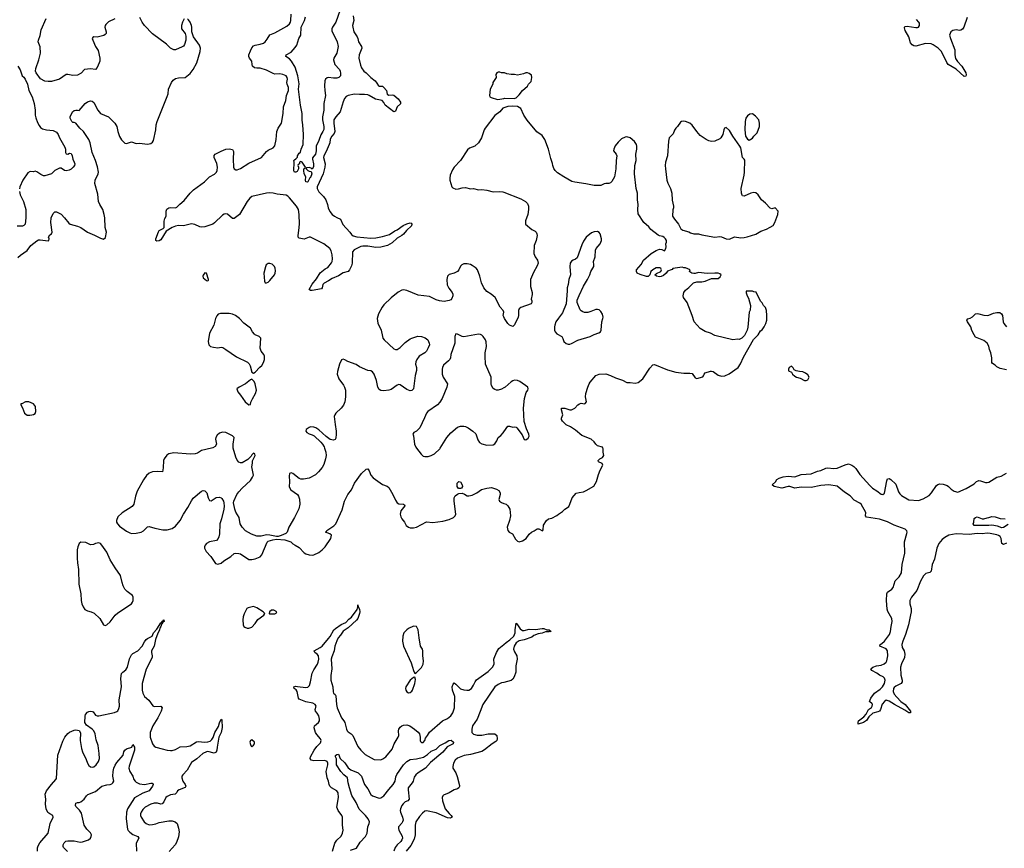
# Model space of a CAD drawing. Header units: inches. Extents: x 2220522 to 2384314, y 721474 to 893490.
# Tile 229 of 256: x 2324060 to 2336141, y 855086 to 865261. Entities that reach past the tile are written whole.
import ezdxf

# ---------------------------------------------------------------- set-up
doc = ezdxf.new("R2010")
doc.units = ezdxf.units.IN
doc.header["$MEASUREMENT"] = 0
for name, color, linetype in [('C3825', 7, 'Continuous'), ('C3826', 7, 'Continuous'), ('C3835', 7, 'Continuous'), ('C3836', 7, 'Continuous')]:
    doc.layers.add(name, color=color, linetype=linetype)

msp = doc.modelspace()

# ---------------------------------------------------------------- linework, layer by layer
at = {"layer": 'C3825', "color": 5}
for points, elevation in [([(2326412, 860000), (2326290, 859973), (2326240, 859940), (2326212, 859928), (2326150, 859925), (2325950, 859944), (2325891, 859930), (2325867, 859913), (2325833, 859870), (2325824, 859850), (2325822, 859758), (2325811, 859710), (2325750, 859713), (2325690, 859707), (2325650, 859692), (2325616, 859664), (2325578, 859610), (2325503, 859470), (2325481, 859410), (2325461, 859310), (2325438, 859282), (2325316, 859204), (2325265, 859155), (2325248, 859110), (2325248, 859090), (2325258, 859070), (2325283, 859043), (2325370, 858981), (2325410, 858958), (2325430, 858952), (2325490, 858957), (2325550, 858969), (2325577, 858983), (2325630, 859035), (2325650, 859039), (2325716, 859016), (2325817, 858997), (2325870, 858998), (2325930, 859015), (2325970, 859040), (2326029, 859111), (2326070, 859189), (2326123, 859270), (2326167, 859353), (2326190, 859384), (2326290, 859470), (2326310, 859478), (2326330, 859476), (2326355, 859450), (2326373, 859390), (2326390, 859355), (2326410, 859351), (2326470, 859395), (2326510, 859398), (2326530, 859391), (2326540, 859380), (2326559, 859350), (2326564, 859330), (2326569, 859289), (2326566, 859250), (2326537, 859130), (2326516, 859070), (2326513, 858947), (2326505, 858910), (2326495, 858890), (2326473, 858867), (2326390, 858851), (2326350, 858831), (2326334, 858810), (2326327, 858790), (2326327, 858770), (2326346, 858730), (2326406, 858670), (2326464, 858584), (2326490, 858575), (2326530, 858588), (2326563, 858617), (2326649, 858670), (2326690, 858705), (2326710, 858711), (2326750, 858708), (2326770, 858701), (2326870, 858634), (2326910, 858634), (2326950, 858641), (2326990, 858655), (2327010, 858666), (2327029, 858691), (2327095, 858846), (2327110, 858856), (2327164, 858876), (2327210, 858884), (2327315, 858875), (2327385, 858850), (2327410, 858825), (2327442, 858810), (2327490, 858778), (2327550, 858716), (2327570, 858701), (2327610, 858691), (2327650, 858687), (2327670, 858691), (2327730, 858718), (2327770, 858750), (2327807, 858790), (2327876, 858890), (2327886, 858930), (2327866, 858946), (2327814, 858970), (2327824, 858976), (2327830, 858990), (2327913, 859047), (2327938, 859070), (2328017, 859243), (2328047, 859347), (2328085, 859430), (2328132, 859490), (2328170, 859571), (2328254, 859690), (2328310, 859741), (2328330, 859745), (2328350, 859722), (2328367, 859670), (2328396, 859636), (2328510, 859552), (2328570, 859532), (2328590, 859515), (2328640, 859430), (2328670, 859361), (2328690, 859327), (2328710, 859315), (2328770, 859310), (2328783, 859303), (2328787, 859290), (2328737, 859230), (2328729, 859190), (2328735, 859155), (2328748, 859130), (2328782, 859090), (2328802, 859050), (2328830, 859031), (2328850, 859023), (2328890, 859020), (2328930, 859028), (2329050, 859093), (2329130, 859086), (2329250, 859104), (2329330, 859124), (2329381, 859150), (2329403, 859170), (2329412, 859190), (2329390, 859350), (2329393, 859390), (2329405, 859415), (2329430, 859436), (2329450, 859444), (2329490, 859447), (2329516, 859436), (2329550, 859413), (2329570, 859413), (2329610, 859424), (2329670, 859453), (2329728, 859492), (2329790, 859510), (2329850, 859515), (2329910, 859498), (2329939, 859479), (2329957, 859450), (2329956, 859430), (2329940, 859370), (2329946, 859350), (2329970, 859333), (2330000, 859321)], 220), ([(2327799, 860000), (2327815, 859950), (2327820, 859910), (2327814, 859870), (2327790, 859801), (2327770, 859764), (2327728, 859710), (2327688, 859672), (2327610, 859631), (2327542, 859618), (2327510, 859619), (2327490, 859626), (2327410, 859687), (2327390, 859695), (2327371, 859689), (2327366, 859654), (2327369, 859590), (2327365, 859525), (2327386, 859490), (2327467, 859430), (2327482, 859410), (2327494, 859374), (2327499, 859310), (2327485, 859255), (2327432, 859148), (2327364, 859030), (2327343, 858970), (2327325, 858950), (2327270, 858926), (2327230, 858914), (2327210, 858914), (2327131, 858931), (2327090, 858935), (2327023, 858917), (2326970, 858920), (2326904, 858944), (2326830, 858986), (2326791, 859030), (2326766, 859070), (2326753, 859150), (2326712, 859212), (2326698, 859250), (2326685, 859330), (2326687, 859350), (2326726, 859430), (2326750, 859465), (2326791, 859510), (2326890, 859601), (2326918, 859642), (2326927, 859670), (2326910, 859770), (2326916, 859816), (2326915, 859845), (2326948, 859910), (2326947, 859927), (2326930, 859938), (2326910, 859918), (2326900, 859900), (2326859, 859861), (2326790, 859819), (2326770, 859819), (2326750, 859829), (2326730, 859853), (2326711, 859890), (2326681, 860000)], 220), ([(2328927, 860000), (2328987, 859927), (2329010, 859903), (2329030, 859896), (2329070, 859898), (2329110, 859908), (2329150, 859930), (2329214, 859990), (2329220, 860000)], 240), ([(2327900, 855050), (2327928, 855150), (2327953, 855187), (2328004, 855236), (2328021, 855270), (2328030, 855310), (2328021, 855370), (2328020, 855470), (2328013, 855490), (2327967, 855550), (2327953, 855590), (2327970, 855710), (2327966, 855766), (2327950, 855790), (2327886, 855830), (2327864, 855850), (2327856, 855870), (2327851, 855910), (2327833, 855953), (2327821, 856030), (2327841, 856110), (2327841, 856130), (2327834, 856150), (2327806, 856166), (2327670, 856160), (2327638, 856170), (2327624, 856190), (2327630, 856210), (2327672, 856290), (2327704, 856336), (2327750, 856383), (2327757, 856410), (2327750, 856430), (2327705, 856485), (2327690, 856510), (2327673, 856567), (2327678, 856590), (2327727, 856630), (2327738, 856650), (2327740, 856670), (2327730, 856713), (2327710, 856747), (2327690, 856770), (2327687, 856790), (2327697, 856830), (2327687, 856850), (2327656, 856870), (2327570, 856883), (2327490, 856916), (2327479, 856930), (2327466, 857010), (2327452, 857032), (2327428, 857050), (2327423, 857070), (2327444, 857076), (2327470, 857075), (2327570, 857060), (2327595, 857065), (2327615, 857085), (2327630, 857130), (2327650, 857237), (2327670, 857278), (2327714, 857346), (2327723, 857370), (2327731, 857410), (2327727, 857450), (2327710, 857470), (2327681, 857490), (2327675, 857510), (2327745, 857550), (2327770, 857570), (2327850, 857661), (2327870, 857689), (2327913, 857767), (2327933, 857787), (2328006, 857834), (2328062, 857858), (2328100, 857900), (2328130, 857926), (2328200, 858020), (2328210, 858050), (2328210, 858074), (2328211, 858050), (2328230, 858022), (2328233, 857990), (2328230, 857970), (2328208, 857910), (2328192, 857888), (2328090, 857793), (2328030, 857753), (2327998, 857702), (2327968, 857672), (2327950, 857633), (2327928, 857570), (2327917, 857510), (2327890, 857439), (2327883, 857410), (2327891, 857290), (2327876, 857210), (2327877, 857150), (2327901, 857070), (2327907, 857006), (2327912, 856992), (2327930, 856973), (2327937, 856957), (2327947, 856853), (2327957, 856810), (2328007, 856687), (2328037, 856650), (2328048, 856630), (2328068, 856550), (2328078, 856530), (2328090, 856515), (2328128, 856490), (2328148, 856470), (2328210, 856337), (2328244, 856290), (2328297, 856237), (2328410, 856176), (2328490, 856173), (2328517, 856183), (2328551, 856209), (2328630, 856303), (2328656, 856370), (2328705, 856450), (2328711, 856470), (2328707, 856530), (2328711, 856549), (2328730, 856574), (2328750, 856588), (2328770, 856599), (2328810, 856604), (2328848, 856590), (2328906, 856550), (2328950, 856513), (2328966, 856490), (2328974, 856450), (2328973, 856410), (2328979, 856399), (2328990, 856386), (2329010, 856387), (2329030, 856410), (2329041, 856439), (2329065, 856470), (2329088, 856512), (2329246, 856650), (2329310, 856681), (2329350, 856714), (2329376, 856750), (2329397, 856810), (2329398, 856950), (2329372, 857030), (2329367, 857070), (2329378, 857102), (2329390, 857116), (2329410, 857102), (2329455, 857055), (2329470, 857046), (2329510, 857033), (2329548, 857028), (2329570, 857030), (2329602, 857050), (2329630, 857089), (2329649, 857131), (2329666, 857154), (2329810, 857256), (2329865, 857315), (2329882, 857350), (2329876, 857410), (2329880, 857420), (2329909, 857491), (2329939, 857541), (2330000, 857590)], 180), ([(2324280, 855050), (2324278, 855090), (2324285, 855115), (2324308, 855152), (2324409, 855270), (2324433, 855390), (2324472, 855470), (2324466, 855490), (2324429, 855509), (2324407, 855527), (2324384, 855570), (2324376, 855630), (2324380, 855690), (2324372, 855750), (2324387, 855790), (2324450, 855870), (2324504, 855930), (2324510, 855944), (2324529, 856230), (2324590, 856403), (2324615, 856450), (2324650, 856494), (2324670, 856511), (2324730, 856537), (2324750, 856539), (2324791, 856531), (2324806, 856506), (2324800, 856410), (2324818, 856310), (2324832, 856270), (2324877, 856177), (2324892, 856130), (2324910, 856101), (2324930, 856087), (2324950, 856082), (2324970, 856087), (2324997, 856110), (2325025, 856150), (2325038, 856190), (2325037, 856250), (2325024, 856350), (2324999, 856419), (2324984, 856490), (2324970, 856527), (2324950, 856550), (2324879, 856599), (2324861, 856630), (2324863, 856710), (2324868, 856730), (2324890, 856757), (2324910, 856767), (2324934, 856770), (2324950, 856768), (2324961, 856761), (2324990, 856722), (2325010, 856713), (2325030, 856714), (2325225, 856755), (2325250, 856764), (2325263, 856776), (2325278, 856802), (2325283, 856830), (2325281, 856910), (2325307, 857070), (2325301, 857170), (2325310, 857231), (2325324, 857250), (2325362, 857278), (2325383, 857310), (2325409, 857411), (2325430, 857461), (2325450, 857479), (2325510, 857509), (2325564, 857570), (2325590, 857621), (2325613, 857650), (2325630, 857664), (2325684, 857690), (2325700, 857730), (2325744, 857776), (2325790, 857853), (2325800, 857860), (2325810, 857877), (2325822, 857878), (2325830, 857890), (2325832, 857870), (2325818, 857862), (2325810, 857844), (2325800, 857840), (2325790, 857809), (2325782, 857799), (2325770, 857757), (2325754, 857726), (2325728, 857652), (2325709, 857570), (2325679, 857510), (2325676, 857490), (2325686, 857450), (2325685, 857430), (2325610, 857286), (2325561, 857110), (2325561, 857030), (2325571, 856990), (2325590, 856952), (2325644, 856904), (2325695, 856835), (2325710, 856828), (2325790, 856830), (2325808, 856810), (2325795, 856770), (2325755, 856690), (2325693, 856590), (2325662, 856510), (2325660, 856450), (2325689, 856369), (2325710, 856340), (2325730, 856326), (2325810, 856309), (2325870, 856290), (2325910, 856286), (2325931, 856289), (2325970, 856300), (2326030, 856332), (2326110, 856336), (2326150, 856344), (2326230, 856393), (2326250, 856397), (2326330, 856388), (2326370, 856393), (2326397, 856403), (2326418, 856422), (2326434, 856446), (2326456, 856510), (2326499, 856581), (2326510, 856625), (2326530, 856671), (2326539, 856659), (2326545, 856570), (2326530, 856510), (2326504, 856450), (2326481, 856330), (2326478, 856290), (2326470, 856267), (2326446, 856254), (2326370, 856275), (2326350, 856272), (2326307, 856250), (2326234, 856186), (2326170, 856141), (2326150, 856112), (2326116, 856044), (2326061, 855990), (2326048, 855970), (2326048, 855950), (2326061, 855910), (2326090, 855870), (2326099, 855850), (2326089, 855831), (2326016, 855804), (2325998, 855790), (2325988, 855770), (2325969, 855751), (2325910, 855742), (2325870, 855724), (2325854, 855710), (2325830, 855658), (2325810, 855634), (2325790, 855630), (2325750, 855639), (2325710, 855642), (2325671, 855629), (2325599, 855590), (2325570, 855563), (2325550, 855530), (2325544, 855510), (2325544, 855490), (2325552, 855470), (2325587, 855410), (2325610, 855390), (2325650, 855376), (2325690, 855377), (2325730, 855385), (2325770, 855401), (2325890, 855425), (2325930, 855423), (2325968, 855410), (2325991, 855390), (2326010, 855335), (2326016, 855290), (2326010, 855229), (2325984, 855156), (2325968, 855130), (2325895, 855045)], 180), ([(2330000, 857124), (2329970, 857117), (2329930, 857099), (2329892, 857070), (2329743, 856850), (2329708, 856768), (2329674, 856670), (2329617, 856590), (2329606, 856550), (2329609, 856510), (2329628, 856488), (2329675, 856475), (2329730, 856475), (2329810, 856492), (2329890, 856492), (2329913, 856470), (2329919, 856430), (2329915, 856410), (2329904, 856396), (2329857, 856370), (2329765, 856295), (2329730, 856274), (2329590, 856240), (2329513, 856227), (2329430, 856191), (2329403, 856170), (2329384, 856130), (2329373, 856090), (2329373, 856070), (2329410, 856011), (2329427, 855967), (2329456, 855856), (2329456, 855844), (2329450, 855830), (2329430, 855816), (2329390, 855806), (2329330, 855768), (2329261, 855739), (2329250, 855730), (2329244, 855710), (2329247, 855670), (2329282, 855570), (2329330, 855512), (2329356, 855490), (2329368, 855470), (2329343, 855457), (2329310, 855461), (2329170, 855520), (2329050, 855547), (2329030, 855542), (2329001, 855519), (2328964, 855476), (2328921, 855410), (2328911, 855369), (2328912, 855250), (2328902, 855198), (2328861, 855119), (2328801, 855050)], 180), ([(2324646, 855046), (2324596, 855096), (2324592, 855110), (2324594, 855130), (2324605, 855155), (2324626, 855174), (2324650, 855179), (2324730, 855176), (2324803, 855163), (2324830, 855164), (2324905, 855190), (2324928, 855210), (2324937, 855230), (2324939, 855250), (2324930, 855276), (2324883, 855323), (2324850, 855370), (2324817, 855516), (2324795, 855555), (2324756, 855590), (2324750, 855601), (2324746, 855610), (2324750, 855641), (2324770, 855650), (2324790, 855648), (2324810, 855656), (2324852, 855690), (2324879, 855730), (2324895, 855745), (2324990, 855785), (2325069, 855850), (2325130, 855867), (2325170, 855868), (2325190, 855877), (2325203, 855890), (2325213, 855910), (2325203, 855970), (2325207, 856030), (2325215, 856070), (2325230, 856107), (2325250, 856139), (2325330, 856230), (2325338, 856270), (2325350, 856290), (2325372, 856308), (2325434, 856326), (2325450, 856362), (2325467, 856327), (2325470, 856290), (2325404, 856096), (2325400, 856070), (2325413, 856030), (2325447, 855970), (2325462, 855930), (2325475, 855910), (2325490, 855897), (2325530, 855877), (2325590, 855870), (2325670, 855887), (2325687, 855887), (2325698, 855878), (2325699, 855870), (2325690, 855850), (2325649, 855790), (2325570, 855765), (2325470, 855707), (2325384, 855570), (2325372, 855530), (2325365, 855450), (2325383, 855323), (2325390, 855306), (2325410, 855283), (2325450, 855256), (2325508, 855230), (2325522, 855210), (2325490, 855150), (2325493, 855050)], 160), ([(2328117, 855063), (2328193, 855087), (2328237, 855163), (2328303, 855230), (2328325, 855270), (2328332, 855348), (2328349, 855390), (2328351, 855411), (2328336, 855450), (2328302, 855490), (2328225, 855565), (2328190, 855648), (2328136, 855736), (2328105, 855830), (2328091, 855890), (2328083, 855950), (2328036, 855990), (2327999, 856030), (2327949, 856110), (2327946, 856134), (2327948, 856170), (2327946, 856186), (2327933, 856210), (2327935, 856225), (2327950, 856238), (2327970, 856242), (2327991, 856190), (2328050, 856134), (2328090, 856076), (2328125, 856050), (2328211, 856011), (2328239, 855990), (2328252, 855970), (2328290, 855870), (2328330, 855815), (2328367, 855747), (2328390, 855729), (2328470, 855700), (2328490, 855704), (2328530, 855731), (2328591, 855810), (2328644, 855870), (2328666, 855910), (2328677, 855963), (2328688, 855992), (2328770, 856110), (2328810, 856152), (2328850, 856175), (2328930, 856186), (2329013, 856207), (2329062, 856238), (2329110, 856277), (2329170, 856304), (2329216, 856350), (2329280, 856380), (2329325, 856410), (2329353, 856413), (2329381, 856390), (2329377, 856370), (2329306, 856334), (2329250, 856265), (2329101, 856139), (2329041, 856070), (2328948, 856012), (2328921, 855990), (2328902, 855958), (2328888, 855910), (2328877, 855890), (2328828, 855830), (2328825, 855805), (2328839, 855690), (2328823, 855670), (2328790, 855655), (2328766, 855634), (2328750, 855612), (2328733, 855570), (2328729, 855550), (2328733, 855530), (2328757, 855470), (2328764, 855430), (2328759, 855410), (2328750, 855396), (2328709, 855351), (2328708, 855330), (2328713, 855310), (2328754, 855234), (2328755, 855210), (2328749, 855190), (2328735, 855170), (2328690, 855129), (2328666, 855094), (2328652, 855050)], 160)]:
    msp.add_lwpolyline(points, dxfattribs=dict(at, elevation=elevation))
at = {"layer": 'C3825', "color": 5, "elevation": 220}
for points in [[(2329470, 859504), (2329445, 859505), (2329426, 859530), (2329429, 859571), (2329450, 859591), (2329470, 859585), (2329491, 859550), (2329493, 859527), (2329481, 859510)], [(2324810, 858844), (2324790, 858829), (2324772, 858788), (2324764, 858750), (2324764, 858650), (2324768, 858590), (2324782, 858510), (2324785, 858330), (2324812, 858210), (2324814, 858130), (2324821, 858090), (2324839, 858050), (2324860, 858020), (2324890, 858002), (2324938, 857990), (2324972, 857972), (2325044, 857910), (2325090, 857831), (2325110, 857823), (2325130, 857831), (2325170, 857866), (2325232, 857948), (2325262, 857978), (2325430, 858090), (2325445, 858110), (2325452, 858130), (2325454, 858170), (2325442, 858190), (2325378, 858238), (2325350, 858270), (2325330, 858310), (2325316, 858350), (2325296, 858436), (2325230, 858529), (2325172, 858630), (2325130, 858722), (2325069, 858809), (2325050, 858829), (2325030, 858839), (2324990, 858829), (2324964, 858816), (2324930, 858813), (2324870, 858841)], [(2326930, 858057), (2326862, 858038), (2326847, 858030), (2326813, 857967), (2326802, 857930), (2326799, 857890), (2326803, 857830), (2326811, 857811), (2326821, 857801), (2326850, 857791), (2326870, 857791), (2326910, 857802), (2326950, 857845), (2326983, 857897), (2327055, 857950), (2327069, 857970), (2327049, 857990), (2326970, 858041)], [(2327178, 858010), (2327150, 858009), (2327125, 857990), (2327122, 857970), (2327127, 857967), (2327150, 857964), (2327190, 857967), (2327208, 857972), (2327215, 857990)], [(2328890, 857813), (2328830, 857784), (2328810, 857770), (2328774, 857730), (2328762, 857690), (2328759, 857630), (2328770, 857570), (2328862, 857362), (2328881, 857310), (2328891, 857270), (2328910, 857232), (2328930, 857245), (2328990, 857305), (2329012, 857348), (2329016, 857390), (2329005, 857450), (2329006, 857510), (2329001, 857530), (2328979, 857570), (2328960, 857670), (2328950, 857768), (2328930, 857809)], [(2328910, 857188), (2328890, 857184), (2328850, 857149), (2328798, 857070), (2328793, 857050), (2328797, 857030), (2328809, 857009), (2328830, 856997), (2328850, 857001), (2328870, 857014), (2328880, 857030), (2328910, 857111), (2328917, 857157)], [(2326910, 856419), (2326890, 856408), (2326885, 856390), (2326890, 856362), (2326902, 856342), (2326910, 856338), (2326929, 856351), (2326942, 856370), (2326939, 856390)]]:
    msp.add_lwpolyline(points, close=True, dxfattribs=at)
at = {"layer": 'C3826', "color": 5}
for points, elevation in [([(2328015, 865450), (2327938, 865230), (2327897, 865170), (2327888, 865150), (2327890, 865125), (2327955, 864990), (2327967, 864933), (2327952, 864850), (2327915, 864790), (2327910, 864770), (2327928, 864710), (2327982, 864650), (2327991, 864630), (2327997, 864603), (2327996, 864570), (2327975, 864550), (2327950, 864543), (2327910, 864541), (2327850, 864550), (2327834, 864546), (2327814, 864530), (2327804, 864510), (2327799, 864450), (2327803, 864390), (2327813, 864330), (2327790, 864230), (2327792, 864151), (2327774, 864070), (2327776, 864030), (2327792, 863950), (2327790, 863914), (2327781, 863890), (2327754, 863846), (2327730, 863779), (2327698, 863710), (2327697, 863650), (2327690, 863609), (2327654, 863566), (2327651, 863550), (2327666, 863490), (2327665, 863455), (2327650, 863426), (2327636, 863436), (2327610, 863446), (2327578, 863442), (2327574, 863430), (2327594, 863410), (2327610, 863402), (2327638, 863398), (2327645, 863370), (2327630, 863324), (2327622, 863318), (2327594, 863270), (2327586, 863266), (2327570, 863269), (2327565, 863290), (2327569, 863330), (2327549, 863370), (2327546, 863410), (2327546, 863430), (2327562, 863438), (2327566, 863450), (2327526, 863510), (2327510, 863518), (2327494, 863510), (2327494, 863490), (2327478, 863482), (2327474, 863470), (2327482, 863450), (2327482, 863430), (2327464, 863396), (2327450, 863388), (2327430, 863388), (2327425, 863405), (2327428, 863510), (2327422, 863530), (2327430, 863542), (2327449, 863551), (2327468, 863572), (2327469, 863590), (2327490, 863622), (2327505, 863635), (2327513, 863670), (2327537, 863730), (2327542, 863850), (2327536, 863970), (2327527, 864027), (2327525, 864110), (2327506, 864210), (2327480, 864410), (2327488, 864472), (2327474, 864570), (2327438, 864678), (2327393, 864753), (2327370, 864781), (2327326, 864810), (2327329, 864830), (2327390, 864862), (2327442, 864918), (2327460, 864950), (2327486, 865030), (2327510, 865070), (2327512, 865170), (2327554, 865250), (2327565, 865295)], 160), ([(2328150, 865310), (2328159, 865250), (2328145, 865190), (2328146, 865170), (2328159, 865110), (2328199, 865050), (2328209, 865030), (2328217, 864990), (2328255, 864930), (2328258, 864910), (2328227, 864830), (2328222, 864790), (2328241, 864701), (2328252, 864670), (2328282, 864630), (2328310, 864610), (2328370, 864550), (2328421, 864510), (2328443, 864483), (2328462, 864450), (2328470, 864445), (2328510, 864444), (2328530, 864428), (2328559, 864390), (2328570, 864346), (2328590, 864336), (2328630, 864339), (2328650, 864333), (2328705, 864290), (2328732, 864250), (2328731, 864229), (2328693, 864190), (2328670, 864136), (2328650, 864128), (2328545, 864210), (2328526, 864246), (2328508, 864268), (2328425, 864285), (2328350, 864330), (2328330, 864337), (2328290, 864344), (2328230, 864343), (2328170, 864348), (2328090, 864332), (2328064, 864316), (2328047, 864293), (2328027, 864253), (2327991, 864130), (2327938, 864070), (2327915, 864030), (2327913, 863990), (2327927, 863890), (2327917, 863863), (2327890, 863830), (2327870, 863796), (2327865, 863750), (2327858, 863730), (2327819, 863641), (2327792, 863590), (2327788, 863570), (2327809, 863490), (2327804, 863450), (2327782, 863370), (2327710, 863210), (2327709, 863190), (2327729, 863149), (2327786, 863090), (2327815, 863050), (2327837, 862990), (2327845, 862950), (2327866, 862906), (2327896, 862870), (2327923, 862850), (2327950, 862831), (2327995, 862810), (2328026, 862746), (2328110, 862653), (2328130, 862622), (2328150, 862606), (2328196, 862596), (2328370, 862579), (2328430, 862584), (2328510, 862598), (2328597, 862623), (2328662, 862670), (2328690, 862682), (2328767, 862733), (2328810, 862755), (2328850, 862767), (2328862, 862762), (2328872, 862750), (2328867, 862730), (2328806, 862674), (2328770, 862627), (2328748, 862610), (2328690, 862579), (2328630, 862522), (2328571, 862489), (2328490, 862468), (2328430, 862462), (2328330, 862480), (2328270, 862480), (2328246, 862474), (2328165, 862435), (2328144, 862410), (2328138, 862270), (2328130, 862238), (2328107, 862190), (2328089, 862170), (2328029, 862151), (2327970, 862116), (2327895, 862085), (2327850, 862053), (2327795, 862025), (2327781, 862010), (2327773, 861967), (2327762, 861958), (2327650, 861936), (2327630, 861936), (2327610, 861950), (2327650, 862014), (2327702, 862078), (2327748, 862152), (2327810, 862202), (2327840, 862220), (2327886, 862274), (2327894, 862290), (2327897, 862323), (2327894, 862374), (2327882, 862422), (2327865, 862450), (2327790, 862508), (2327630, 862590), (2327610, 862590), (2327550, 862567), (2327490, 862578), (2327476, 862590), (2327475, 862610), (2327487, 862673), (2327495, 862750), (2327491, 862870), (2327479, 862930), (2327457, 862970), (2327370, 863075), (2327350, 863096), (2327330, 863105), (2327218, 863118), (2327170, 863131), (2327130, 863133), (2327090, 863130), (2326910, 863092), (2326884, 863070), (2326852, 863030), (2326757, 862870), (2326690, 862821), (2326670, 862819), (2326611, 862871), (2326590, 862877), (2326570, 862872), (2326550, 862860), (2326452, 862768), (2326430, 862752), (2326330, 862719), (2326294, 862714), (2326270, 862717), (2326210, 862748), (2326170, 862755), (2326070, 862731), (2326010, 862733), (2325970, 862726), (2325930, 862710), (2325857, 862663), (2325790, 862559), (2325770, 862544), (2325743, 862543), (2325729, 862550), (2325729, 862569), (2325762, 862658), (2325770, 862671), (2325822, 862698), (2325831, 862709), (2325834, 862786), (2325841, 862819), (2325857, 862850), (2325856, 862910), (2325865, 862936), (2325891, 862951), (2325910, 862955), (2325970, 862951), (2325990, 862961), (2326024, 862996), (2326078, 863042), (2326150, 863130), (2326191, 863170), (2326328, 863272), (2326389, 863331), (2326450, 863364), (2326473, 863387), (2326484, 863410), (2326489, 863450), (2326477, 863496), (2326445, 863570), (2326447, 863593), (2326459, 863610), (2326530, 863647), (2326590, 863671), (2326630, 863676), (2326670, 863666), (2326684, 863644), (2326678, 863550), (2326683, 863450), (2326690, 863430), (2326710, 863418), (2326730, 863417), (2326770, 863434), (2326870, 863498), (2327028, 863570), (2327090, 863642), (2327110, 863658), (2327170, 863686), (2327190, 863711), (2327208, 863788), (2327214, 863890), (2327230, 863931), (2327272, 863990), (2327291, 864110), (2327296, 864190), (2327325, 864270), (2327333, 864330), (2327359, 864390), (2327357, 864430), (2327340, 864470), (2327338, 864490), (2327345, 864530), (2327343, 864550), (2327330, 864571), (2327290, 864589), (2327250, 864597), (2327190, 864593), (2327170, 864599), (2327090, 864641), (2327010, 864664), (2326970, 864664), (2326941, 864670), (2326918, 864690), (2326912, 864710), (2326910, 864750), (2326881, 864790), (2326873, 864810), (2326873, 864830), (2326890, 864879), (2326910, 864916), (2326930, 864939), (2326951, 864949), (2327010, 864959), (2327050, 864973), (2327071, 864989), (2327097, 865023), (2327130, 865074), (2327190, 865099), (2327337, 865183), (2327370, 865210), (2327382, 865230), (2327388, 865252), (2327392, 865328)], 180), ([(2324039, 862341), (2324070, 862371), (2324152, 862428), (2324197, 862490), (2324270, 862546), (2324290, 862556), (2324310, 862559), (2324410, 862545), (2324418, 862550), (2324422, 862570), (2324415, 862590), (2324430, 862618), (2324449, 862631), (2324457, 862650), (2324441, 862770), (2324446, 862826), (2324470, 862882), (2324490, 862902), (2324510, 862902), (2324570, 862872), (2324611, 862830), (2324663, 862763), (2324678, 862750), (2324770, 862726), (2324810, 862710), (2324890, 862650), (2324977, 862617), (2325050, 862577), (2325090, 862567), (2325112, 862588), (2325127, 862650), (2325110, 862710), (2325104, 862830), (2325098, 862870), (2325080, 862930), (2325043, 862990), (2325026, 863030), (2325017, 863117), (2324982, 863250), (2324986, 863290), (2325024, 863370), (2325026, 863390), (2325016, 863456), (2324992, 863530), (2324951, 863630), (2324923, 863750), (2324908, 863790), (2324842, 863890), (2324799, 863930), (2324750, 863989), (2324730, 863998), (2324710, 863998), (2324698, 864010), (2324678, 864050), (2324678, 864070), (2324708, 864130), (2324730, 864145), (2324750, 864151), (2324770, 864151), (2324790, 864145), (2324864, 864230), (2324890, 864251), (2324930, 864263), (2324950, 864259), (2324970, 864245), (2325017, 864150), (2325050, 864110), (2325150, 864069), (2325226, 863990), (2325250, 863950), (2325263, 863890), (2325285, 863825), (2325310, 863784), (2325350, 863744), (2325370, 863742), (2325430, 863762), (2325490, 863739), (2325530, 863744), (2325630, 863733), (2325670, 863742), (2325690, 863759), (2325702, 863778), (2325731, 863910), (2325735, 863970), (2325745, 864010), (2325870, 864316), (2325880, 864350), (2325885, 864410), (2325922, 864490), (2325942, 864518), (2325970, 864537), (2326010, 864548), (2326090, 864550), (2326150, 864602), (2326188, 864651), (2326234, 864730), (2326276, 864870), (2326277, 864910), (2326268, 864950), (2326192, 865052), (2326173, 865110), (2326174, 865170), (2326170, 865190), (2326150, 865232), (2326130, 865260), (2326117, 865270)], 220), ([(2325227, 865273), (2325150, 865234), (2325117, 865203), (2325109, 865190), (2325106, 865170), (2325120, 865110), (2325119, 865090), (2325110, 865078), (2325091, 865069), (2325010, 865048), (2324970, 865052), (2324957, 865043), (2324951, 865030), (2324956, 865010), (2324992, 864932), (2325024, 864884), (2325045, 864790), (2325043, 864750), (2325037, 864730), (2325010, 864673), (2324990, 864649), (2324930, 864656), (2324854, 864650), (2324814, 864606), (2324770, 864579), (2324710, 864576), (2324650, 864589), (2324630, 864587), (2324548, 864532), (2324450, 864502), (2324410, 864502), (2324370, 864507), (2324314, 864534), (2324261, 864610), (2324254, 864630), (2324259, 864661), (2324296, 864770), (2324315, 864850), (2324312, 864928), (2324288, 864990), (2324291, 865010), (2324311, 865069), (2324325, 865135), (2324384, 865276)], 220), ([(2326077, 865270), (2326057, 865230), (2326044, 865190), (2326047, 865150), (2326089, 865090), (2326097, 865057), (2326100, 865010), (2326083, 864957), (2326070, 864938), (2326053, 864927), (2325970, 864893), (2325950, 864890), (2325910, 864911), (2325861, 864961), (2325690, 865087), (2325593, 865190), (2325563, 865230), (2325535, 865290)], 220), ([(2324036, 864690), (2324064, 864644), (2324090, 864571), (2324110, 864555), (2324128, 864530), (2324157, 864470), (2324173, 864393), (2324213, 864313), (2324236, 864230), (2324251, 864151), (2324249, 864090), (2324257, 864057), (2324279, 863999), (2324300, 863960), (2324316, 863936), (2324340, 863920), (2324390, 863908), (2324470, 863902), (2324510, 863879), (2324530, 863850), (2324548, 863810), (2324615, 863695), (2324622, 863670), (2324623, 863630), (2324630, 863612), (2324650, 863611), (2324670, 863621), (2324690, 863616), (2324696, 863610), (2324705, 863590), (2324711, 863550), (2324730, 863512), (2324735, 863490), (2324731, 863470), (2324718, 863450), (2324690, 863424), (2324666, 863414), (2324630, 863405), (2324610, 863409), (2324570, 863438), (2324550, 863438), (2324490, 863409), (2324450, 863370), (2324370, 863343), (2324350, 863343), (2324319, 863359), (2324270, 863394), (2324250, 863399), (2324230, 863394), (2324190, 863395), (2324159, 863381), (2324097, 863290), (2324061, 863210), (2324056, 863184)], 220), ([(2330000, 864608), (2329972, 864608), (2329950, 864618), (2329930, 864618), (2329914, 864610), (2329902, 864590), (2329905, 864550), (2329865, 864490), (2329865, 864470), (2329831, 864410), (2329824, 864330), (2329830, 864312), (2329844, 864304), (2329923, 864283), (2329950, 864287), (2330000, 864294)], 220), ([(2330000, 864177), (2329990, 864173), (2329950, 864130), (2329890, 864083), (2329770, 863930), (2329758, 863910), (2329727, 863810), (2329691, 863750), (2329646, 863710), (2329578, 863682), (2329556, 863664), (2329469, 863531), (2329390, 863450), (2329370, 863416), (2329343, 863350), (2329336, 863316), (2329338, 863290), (2329361, 863210), (2329376, 863196), (2329410, 863182), (2329444, 863184), (2329490, 863198), (2329530, 863201), (2329590, 863184), (2329630, 863187), (2329690, 863172), (2329730, 863174), (2329790, 863168), (2329871, 863149), (2329950, 863153), (2329990, 863148), (2330000, 863144)], 220), ([(2324056, 863150), (2324065, 863110), (2324108, 863030), (2324134, 862930), (2324137, 862830), (2324126, 862750), (2324110, 862734), (2324093, 862727), (2324030, 862724)], 220), ([(2330000, 861612), (2329994, 861630), (2329999, 861670), (2329991, 861690), (2329956, 861730), (2329893, 861850), (2329846, 861890), (2329790, 861925), (2329754, 861970), (2329726, 862030), (2329707, 862110), (2329677, 862190), (2329660, 862210), (2329610, 862244), (2329590, 862254), (2329550, 862264), (2329510, 862262), (2329484, 862250), (2329470, 862236), (2329448, 862190), (2329431, 862169), (2329393, 862147), (2329329, 862131), (2329308, 862112), (2329299, 862070), (2329307, 862007), (2329325, 861965), (2329367, 861910), (2329373, 861890), (2329373, 861870), (2329362, 861838), (2329350, 861823), (2329329, 861811), (2329270, 861801), (2329210, 861807), (2329170, 861822), (2329090, 861861), (2328950, 861880), (2328810, 861935), (2328770, 861944), (2328750, 861941), (2328703, 861917), (2328616, 861844), (2328530, 861759), (2328509, 861731), (2328464, 861650), (2328448, 861590), (2328453, 861533), (2328497, 861450), (2328511, 861370), (2328517, 861350), (2328531, 861330), (2328650, 861219), (2328670, 861211), (2328690, 861213), (2328730, 861235), (2328790, 861296), (2328850, 861342), (2328870, 861352), (2328947, 861373), (2328990, 861370), (2329036, 861356), (2329067, 861330), (2329084, 861290), (2329087, 861270), (2329073, 861230), (2329051, 861190), (2329031, 861170), (2328962, 861130), (2328933, 861087), (2328921, 861059), (2328917, 861030), (2328927, 860990), (2328928, 860952), (2328912, 860890), (2328890, 860728), (2328873, 860707), (2328850, 860704), (2328810, 860722), (2328730, 860776), (2328710, 860780), (2328690, 860773), (2328618, 860722), (2328590, 860711), (2328530, 860704), (2328490, 860706), (2328470, 860718), (2328453, 860750), (2328437, 860830), (2328410, 860910), (2328390, 860938), (2328370, 860949), (2328330, 860954), (2328230, 861000), (2328190, 861025), (2328085, 861065), (2328050, 861086), (2328030, 861093), (2328010, 861084), (2327983, 861030), (2327958, 860942), (2327955, 860910), (2327977, 860850), (2328034, 860774), (2328046, 860750), (2328056, 860710), (2328058, 860630), (2328048, 860570), (2328033, 860527), (2328006, 860490), (2327939, 860430), (2327926, 860410), (2327920, 860390), (2327929, 860290), (2327944, 860210), (2327945, 860170), (2327938, 860122), (2327930, 860107), (2327910, 860099), (2327890, 860100), (2327870, 860108), (2327822, 860142), (2327730, 860225), (2327692, 860250), (2327670, 860257), (2327630, 860260), (2327610, 860254), (2327577, 860230), (2327572, 860210), (2327584, 860190), (2327610, 860174), (2327650, 860165), (2327673, 860153), (2327755, 860075), (2327776, 860050), (2327795, 860015), (2327799, 860000)], 220), ([(2330000, 860742), (2329970, 860725), (2329930, 860712), (2329910, 860713), (2329890, 860719), (2329870, 860734), (2329850, 860769), (2329845, 860790), (2329843, 860870), (2329777, 861030), (2329771, 861131), (2329773, 861170), (2329788, 861250), (2329784, 861304), (2329775, 861330), (2329747, 861370), (2329730, 861389), (2329716, 861396), (2329690, 861400), (2329510, 861367), (2329490, 861370), (2329430, 861399), (2329410, 861402), (2329398, 861370), (2329401, 861290), (2329352, 861150), (2329347, 861110), (2329339, 861090), (2329323, 861070), (2329262, 861018), (2329246, 860990), (2329242, 860970), (2329244, 860910), (2329258, 860870), (2329310, 860790), (2329302, 860750), (2329245, 860610), (2329217, 860563), (2329186, 860530), (2329067, 860450), (2329050, 860429), (2329028, 860372), (2328970, 860250), (2328930, 860209), (2328898, 860190), (2328885, 860170), (2328891, 860151), (2328903, 860050), (2328919, 860010), (2328927, 860000)], 240), ([(2329220, 860000), (2329303, 860130), (2329350, 860187), (2329430, 860256), (2329470, 860271), (2329510, 860271), (2329530, 860265), (2329561, 860250), (2329621, 860210), (2329655, 860175), (2329681, 860101), (2329703, 860070), (2329730, 860053), (2329790, 860036), (2329870, 860042), (2329890, 860051), (2329914, 860090), (2329930, 860131), (2329963, 860157), (2329992, 860188), (2330000, 860199)], 240), ([(2326681, 860000), (2326681, 860001), (2326680, 860050), (2326691, 860130), (2326673, 860153), (2326588, 860192), (2326550, 860195), (2326510, 860182), (2326481, 860159), (2326466, 860130), (2326461, 860110), (2326475, 860050), (2326458, 860022), (2326430, 860004), (2326412, 860000)], 220)]:
    msp.add_lwpolyline(points, dxfattribs=dict(at, elevation=elevation))
at = {"layer": 'C3826', "color": 5, "elevation": 220}
for points in [[(2326330, 862153), (2326310, 862126), (2326307, 862110), (2326311, 862090), (2326350, 862058), (2326370, 862054), (2326378, 862062), (2326378, 862070), (2326350, 862148)], [(2327130, 862269), (2327110, 862267), (2327086, 862250), (2327075, 862225), (2327056, 862150), (2327063, 862050), (2327070, 862031), (2327090, 862030), (2327110, 862040), (2327130, 862057), (2327186, 862130), (2327194, 862150), (2327198, 862178), (2327195, 862210), (2327186, 862230), (2327157, 862257)], [(2326525, 861655), (2326494, 861646), (2326477, 861623), (2326461, 861590), (2326443, 861510), (2326388, 861410), (2326373, 861310), (2326382, 861270), (2326401, 861250), (2326438, 861238), (2326490, 861233), (2326530, 861239), (2326554, 861234), (2326590, 861213), (2326721, 861121), (2326854, 861054), (2326874, 861034), (2326886, 861010), (2326910, 860934), (2326930, 860922), (2326950, 860932), (2327005, 860995), (2327030, 861016), (2327050, 861051), (2327062, 861090), (2327063, 861130), (2327054, 861150), (2327023, 861190), (2327009, 861229), (2327017, 861350), (2326998, 861370), (2326950, 861390), (2326939, 861399), (2326915, 861430), (2326890, 861474), (2326810, 861533), (2326758, 861590), (2326709, 861630), (2326670, 861647), (2326630, 861652)], [(2326910, 860848), (2326890, 860838), (2326831, 860789), (2326752, 860750), (2326725, 860730), (2326738, 860690), (2326771, 860650), (2326825, 860570), (2326870, 860532), (2326890, 860534), (2326897, 860563), (2326915, 860605), (2326955, 860670), (2326965, 860710), (2326949, 860790), (2326938, 860818)], [(2324170, 860569), (2324132, 860568), (2324086, 860546), (2324074, 860546), (2324072, 860530), (2324095, 860495), (2324117, 860430), (2324150, 860406), (2324184, 860404), (2324210, 860408), (2324230, 860411), (2324250, 860426), (2324256, 860450), (2324255, 860510), (2324230, 860545)]]:
    msp.add_lwpolyline(points, close=True, dxfattribs=at)
at = {"layer": 'C3835', "color": 5}
for points, elevation in [([(2330000, 859321), (2330031, 859310), (2330051, 859290), (2330074, 859250), (2330082, 859170), (2330069, 859111), (2330040, 859030), (2330048, 858990), (2330067, 858970), (2330106, 858946), (2330143, 858883), (2330170, 858859), (2330190, 858851), (2330230, 858861), (2330275, 858890), (2330310, 858942), (2330338, 858970), (2330374, 858986), (2330409, 859011), (2330431, 859011), (2330474, 858986), (2330482, 858998), (2330486, 859054), (2330522, 859110), (2330549, 859131), (2330590, 859141), (2330649, 859171), (2330670, 859191), (2330719, 859221), (2330749, 859251), (2330782, 859270), (2330796, 859284), (2330810, 859312), (2330839, 859390), (2330890, 859445), (2330925, 859455), (2330977, 859463), (2331010, 859478), (2331105, 859535), (2331139, 859590), (2331162, 859678), (2331182, 859730), (2331215, 859790), (2331208, 859810), (2331164, 859830), (2331159, 859850), (2331177, 859870), (2331210, 859886), (2331229, 859910), (2331219, 859950), (2331218, 859990), (2331215, 860000)], 220), ([(2336167, 858833), (2336130, 858816), (2336111, 858831), (2336103, 858890), (2336090, 858913), (2336070, 858928), (2336050, 858936), (2335970, 858953), (2335930, 858954), (2335870, 858946), (2335810, 858952), (2335710, 858938), (2335550, 858948), (2335461, 858930), (2335410, 858902), (2335381, 858879), (2335339, 858830), (2335312, 858770), (2335283, 858637), (2335258, 858570), (2335245, 858490), (2335229, 858471), (2335180, 858460), (2335149, 858431), (2335112, 858368), (2335068, 858252), (2335004, 858170), (2334982, 858130), (2334981, 858090), (2334997, 858030), (2334998, 857990), (2334991, 857951), (2334964, 857830), (2334931, 857710), (2334895, 857630), (2334883, 857590), (2334888, 857550), (2334912, 857510), (2334920, 857470), (2334916, 857430), (2334880, 857350), (2334869, 857309), (2334873, 857213), (2334890, 857150), (2334890, 857130), (2334874, 857110), (2334810, 857079), (2334790, 857062), (2334783, 857050), (2334779, 857010), (2334790, 856979), (2334821, 856941), (2334873, 856890), (2334924, 856850), (2334976, 856790), (2334991, 856770), (2334991, 856750), (2334970, 856749), (2334922, 856782), (2334794, 856850), (2334730, 856891), (2334690, 856904), (2334670, 856890), (2334644, 856856), (2334623, 856790), (2334611, 856769), (2334590, 856760), (2334530, 856747), (2334481, 856699), (2334450, 856654), (2334412, 856630), (2334350, 856609), (2334347, 856630), (2334354, 856650), (2334418, 856702), (2334445, 856735), (2334475, 856790), (2334510, 856815), (2334521, 856830), (2334526, 856850), (2334522, 856862), (2334487, 856890), (2334502, 856930), (2334550, 856992), (2334618, 857042), (2334648, 857070), (2334671, 857111), (2334679, 857150), (2334670, 857177), (2334654, 857190), (2334610, 857212), (2334577, 857237), (2334516, 857270), (2334503, 857290), (2334530, 857312), (2334574, 857326), (2334630, 857334), (2334669, 857350), (2334690, 857370), (2334700, 857390), (2334711, 857449), (2334710, 857510), (2334690, 857535), (2334613, 857570), (2334618, 857590), (2334638, 857602), (2334670, 857630), (2334732, 857710), (2334746, 857750), (2334752, 857810), (2334767, 857870), (2334762, 857910), (2334714, 857994), (2334703, 858023), (2334697, 858130), (2334701, 858210), (2334710, 858232), (2334760, 858270), (2334778, 858290), (2334804, 858370), (2334850, 858421), (2334878, 858470), (2334887, 858570), (2334922, 858710), (2334916, 858850), (2334947, 858950), (2334949, 858970), (2334944, 858984), (2334924, 859004), (2334790, 859055), (2334710, 859096), (2334610, 859129), (2334450, 859153), (2334439, 859170), (2334441, 859210), (2334386, 859310), (2334370, 859324), (2334300, 859360), (2334250, 859414), (2334180, 859460), (2334090, 859533), (2333990, 859548), (2333890, 859541), (2333770, 859515), (2333650, 859519), (2333570, 859509), (2333510, 859527), (2333490, 859527), (2333410, 859510), (2333318, 859530), (2333295, 859550), (2333333, 859587), (2333350, 859615), (2333378, 859630), (2333430, 859646), (2333490, 859655), (2333570, 859649), (2333650, 859678), (2333770, 859685), (2333850, 859717), (2333890, 859726), (2333950, 859753), (2333970, 859757), (2334050, 859749), (2334090, 859752), (2334190, 859796), (2334230, 859806), (2334270, 859792), (2334295, 859775), (2334318, 859750), (2334370, 859676), (2334490, 859540), (2334524, 859510), (2334577, 859477), (2334630, 859435), (2334650, 859432), (2334672, 859448), (2334700, 859600), (2334710, 859622), (2334730, 859626), (2334750, 859615), (2334810, 859559), (2334844, 859464), (2334859, 859439), (2334879, 859419), (2334970, 859365), (2335090, 859359), (2335144, 859376), (2335220, 859420), (2335249, 859450), (2335310, 859541), (2335327, 859553), (2335350, 859561), (2335390, 859558), (2335440, 859540), (2335456, 859530), (2335490, 859496), (2335528, 859470), (2335570, 859461), (2335674, 859506), (2335770, 859563), (2335801, 859590), (2335820, 859600), (2335830, 859603), (2335850, 859600), (2335910, 859578), (2335930, 859578), (2335950, 859584), (2336050, 859642), (2336103, 859657), (2336170, 859692)], 180), ([(2336190, 859064), (2336130, 859024), (2336110, 859022), (2336060, 859040), (2335990, 859055), (2335951, 859049), (2335770, 859050), (2335758, 859070), (2335768, 859090), (2335770, 859134), (2335786, 859150), (2335810, 859158), (2335850, 859138), (2335870, 859131), (2335890, 859131), (2335930, 859146), (2335950, 859147), (2335990, 859159), (2336030, 859158), (2336090, 859137), (2336150, 859133)], 160), ([(2330000, 857590), (2330028, 857612), (2330076, 857644), (2330122, 857690), (2330140, 857730), (2330138, 857770), (2330150, 857852), (2330170, 857831), (2330201, 857781), (2330230, 857759), (2330250, 857760), (2330310, 857777), (2330390, 857772), (2330470, 857784), (2330490, 857784), (2330530, 857770), (2330556, 857770), (2330583, 857750), (2330557, 857744), (2330510, 857745), (2330471, 857729), (2330422, 857718), (2330370, 857699), (2330342, 857678), (2330250, 857644), (2330187, 857633), (2330150, 857610), (2330126, 857570), (2330120, 857530), (2330130, 857499), (2330162, 857450), (2330166, 857410), (2330148, 857328), (2330147, 857250), (2330129, 857190), (2330110, 857164), (2330090, 857145), (2330000, 857124)], 180)]:
    msp.add_lwpolyline(points, dxfattribs=dict(at, elevation=elevation))
at = {"layer": 'C3836', "color": 5}
for points, elevation in [([(2335684, 865290), (2335643, 865170), (2335630, 865145), (2335610, 865132), (2335590, 865129), (2335550, 865137), (2335511, 865129), (2335485, 865110), (2335471, 865070), (2335481, 865030), (2335533, 864893), (2335534, 864830), (2335544, 864784), (2335566, 864746), (2335619, 864690), (2335671, 864610), (2335674, 864586), (2335670, 864566), (2335650, 864562), (2335552, 864652), (2335454, 864710), (2335435, 864735), (2335371, 864871), (2335331, 864910), (2335270, 864954), (2335245, 864965), (2335173, 864967), (2335056, 864936), (2335030, 864941), (2335010, 864953), (2334990, 864975), (2334968, 865050), (2334927, 865130), (2334917, 865163), (2334917, 865170), (2334924, 865176), (2334950, 865180), (2335055, 865166), (2335075, 865165), (2335089, 865171), (2335101, 865190), (2335099, 865219), (2335092, 865232), (2335065, 865265)], 180), ([(2330000, 864294), (2330010, 864296), (2330128, 864292), (2330150, 864302), (2330190, 864338), (2330229, 864390), (2330290, 864445), (2330304, 864470), (2330336, 864504), (2330344, 864550), (2330338, 864578), (2330310, 864602), (2330290, 864609), (2330270, 864609), (2330243, 864597), (2330170, 864579), (2330130, 864589), (2330090, 864589), (2330036, 864596), (2330010, 864608), (2330000, 864608)], 220), ([(2331215, 860000), (2331212, 860010), (2331150, 860030), (2331130, 860050), (2331110, 860079), (2331074, 860110), (2330957, 860157), (2330881, 860221), (2330820, 860260), (2330766, 860286), (2330739, 860310), (2330719, 860330), (2330709, 860350), (2330709, 860370), (2330725, 860410), (2330709, 860470), (2330710, 860491), (2330749, 860491), (2330810, 860471), (2330830, 860472), (2330873, 860490), (2330910, 860531), (2330930, 860546), (2330950, 860551), (2330990, 860545), (2330998, 860550), (2331014, 860570), (2331004, 860630), (2331007, 860670), (2331030, 860750), (2331047, 860790), (2331059, 860810), (2331129, 860890), (2331170, 860907), (2331250, 860913), (2331310, 860892), (2331370, 860864), (2331456, 860836), (2331510, 860807), (2331550, 860807), (2331610, 860796), (2331650, 860808), (2331704, 860850), (2331790, 860983), (2331830, 861023), (2331850, 861027), (2332010, 860962), (2332113, 860933), (2332210, 860920), (2332282, 860922), (2332310, 860916), (2332350, 860865), (2332370, 860856), (2332443, 860877), (2332452, 860888), (2332457, 860910), (2332470, 860926), (2332535, 860945), (2332550, 860946), (2332570, 860939), (2332630, 860896), (2332670, 860885), (2332713, 860887), (2332766, 860914), (2332874, 860990), (2332906, 861034), (2332941, 861119), (2333065, 861335), (2333122, 861390), (2333150, 861442), (2333170, 861452), (2333195, 861490), (2333215, 861530), (2333229, 861570), (2333229, 861650), (2333222, 861670), (2333222, 861690), (2333210, 861726), (2333188, 861750), (2333170, 861786), (2333150, 861806), (2333095, 861915), (2333070, 861918), (2333050, 861928), (2332974, 861926), (2332973, 861907), (2332986, 861870), (2333002, 861842), (2333026, 861750), (2333024, 861696), (2333012, 861668), (2332995, 861485), (2332986, 861450), (2332955, 861385), (2332922, 861350), (2332890, 861335), (2332870, 861339), (2332809, 861329), (2332590, 861384), (2332538, 861410), (2332470, 861434), (2332409, 861470), (2332335, 861550), (2332313, 861630), (2332248, 861790), (2332207, 861850), (2332201, 861870), (2332209, 861910), (2332230, 861941), (2332270, 861971), (2332329, 862031), (2332370, 862041), (2332430, 862041), (2332470, 862051), (2332550, 862081), (2332610, 862081), (2332630, 862085), (2332655, 862105), (2332667, 862130), (2332650, 862142), (2332630, 862148), (2332590, 862150), (2332494, 862146), (2332390, 862155), (2332350, 862145), (2332330, 862145), (2332306, 862150), (2332283, 862163), (2332278, 862170), (2332286, 862190), (2332230, 862215), (2332210, 862215), (2332190, 862222), (2332073, 862207), (2332065, 862195), (2332052, 862188), (2332007, 862173), (2331991, 862150), (2331959, 862121), (2331933, 862107), (2331910, 862103), (2331874, 862110), (2331854, 862130), (2331875, 862146), (2331925, 862170), (2331934, 862190), (2331925, 862204), (2331913, 862213), (2331870, 862215), (2331827, 862190), (2331803, 862170), (2331792, 862128), (2331770, 862108), (2331750, 862108), (2331673, 862133), (2331638, 862150), (2331628, 862168), (2331629, 862190), (2331686, 862254), (2331714, 862310), (2331810, 862388), (2331870, 862428), (2331910, 862445), (2331938, 862438), (2331970, 862422), (2331989, 862450), (2331994, 862470), (2331989, 862509), (2331997, 862530), (2331997, 862550), (2331986, 862570), (2331968, 862588), (2331950, 862597), (2331910, 862605), (2331894, 862614), (2331804, 862684), (2331778, 862718), (2331719, 862770), (2331650, 862878), (2331643, 862930), (2331649, 862990), (2331639, 863050), (2331642, 863130), (2331626, 863190), (2331605, 863370), (2331609, 863470), (2331626, 863534), (2331621, 863610), (2331633, 863670), (2331633, 863710), (2331629, 863730), (2331605, 863765), (2331549, 863809), (2331510, 863823), (2331490, 863819), (2331443, 863797), (2331403, 863757), (2331368, 863712), (2331351, 863670), (2331347, 863650), (2331379, 863610), (2331385, 863590), (2331377, 863530), (2331374, 863430), (2331357, 863330), (2331327, 863273), (2331310, 863259), (2331290, 863249), (2331251, 863249), (2331230, 863244), (2331190, 863226), (2331150, 863224), (2331110, 863226), (2331007, 863247), (2330870, 863264), (2330835, 863275), (2330735, 863330), (2330660, 863380), (2330629, 863410), (2330615, 863435), (2330603, 863470), (2330597, 863497), (2330576, 863556), (2330547, 863670), (2330504, 863790), (2330470, 863841), (2330404, 863884), (2330286, 864026), (2330244, 864090), (2330209, 864170), (2330170, 864194), (2330110, 864201), (2330050, 864194), (2330000, 864177)], 220), ([(2330000, 863144), (2330210, 863062), (2330265, 863030), (2330290, 863004), (2330304, 862970), (2330305, 862930), (2330294, 862870), (2330266, 862790), (2330268, 862750), (2330346, 862686), (2330383, 862663), (2330396, 862650), (2330407, 862630), (2330410, 862610), (2330396, 862550), (2330373, 862490), (2330370, 862390), (2330385, 862350), (2330413, 862310), (2330423, 862270), (2330410, 862237), (2330363, 862157), (2330329, 862070), (2330326, 861986), (2330350, 861910), (2330350, 861886), (2330337, 861830), (2330344, 861810), (2330344, 861790), (2330334, 861770), (2330210, 861725), (2330190, 861710), (2330182, 861690), (2330180, 861630), (2330175, 861610), (2330130, 861514), (2330110, 861492), (2330070, 861511), (2330049, 861530), (2330008, 861590), (2330000, 861612)], 220), ([(2336170, 860963), (2336090, 860977), (2336050, 860997), (2336030, 861019), (2335998, 861038), (2335990, 861050), (2335988, 861110), (2335976, 861170), (2335960, 861210), (2335951, 861251), (2335932, 861290), (2335890, 861320), (2335790, 861363), (2335770, 861390), (2335743, 861443), (2335729, 861490), (2335689, 861550), (2335682, 861570), (2335694, 861586), (2335724, 861596), (2335750, 861611), (2335790, 861651), (2335810, 861654), (2335829, 861651), (2335890, 861631), (2335930, 861627), (2335950, 861631), (2336010, 861659), (2336050, 861667), (2336086, 861666), (2336108, 861648), (2336119, 861630), (2336126, 861550), (2336136, 861530), (2336170, 861491)], 180), ([(2330000, 860199), (2330050, 860271), (2330070, 860271), (2330110, 860258), (2330130, 860262), (2330150, 860258), (2330162, 860250), (2330225, 860165), (2330250, 860105), (2330270, 860101), (2330297, 860123), (2330312, 860148), (2330309, 860170), (2330277, 860237), (2330249, 860329), (2330240, 860490), (2330254, 860610), (2330275, 860685), (2330295, 860710), (2330300, 860730), (2330295, 860750), (2330198, 860818), (2330169, 860830), (2330130, 860834), (2330110, 860828), (2330090, 860815), (2330015, 860750), (2330000, 860742)], 240)]:
    msp.add_lwpolyline(points, dxfattribs=dict(at, elevation=elevation))
for points, elevation in [([(2333050, 864105), (2333020, 864100), (2332990, 864082), (2332971, 864050), (2332961, 864010), (2332957, 863910), (2332967, 863830), (2332990, 863792), (2333010, 863782), (2333053, 863807), (2333070, 863832), (2333109, 863871), (2333136, 863950), (2333136, 863990), (2333130, 864030), (2333090, 864077)], 220), ([(2332210, 864014), (2332182, 864010), (2332170, 864004), (2332131, 863950), (2332110, 863930), (2332095, 863905), (2332079, 863861), (2332030, 863809), (2332020, 863770), (2332007, 863590), (2331986, 863510), (2331982, 863470), (2331983, 863430), (2332002, 863290), (2332014, 863254), (2332047, 863187), (2332063, 863130), (2332064, 863044), (2332082, 862970), (2332082, 862950), (2332073, 862927), (2332071, 862850), (2332096, 862810), (2332143, 862750), (2332171, 862691), (2332196, 862676), (2332270, 862656), (2332290, 862645), (2332330, 862633), (2332390, 862630), (2332430, 862619), (2332590, 862591), (2332650, 862597), (2332670, 862595), (2332730, 862571), (2332770, 862567), (2332830, 862593), (2332910, 862582), (2332950, 862585), (2332985, 862595), (2333091, 862629), (2333155, 862665), (2333224, 862690), (2333270, 862713), (2333305, 862735), (2333327, 862770), (2333364, 862870), (2333365, 862910), (2333330, 862949), (2333290, 862937), (2333270, 862945), (2333213, 863010), (2333161, 863050), (2333121, 863110), (2333093, 863133), (2333070, 863138), (2333030, 863131), (2332950, 863095), (2332930, 863099), (2332925, 863105), (2332915, 863130), (2332912, 863190), (2332950, 863350), (2332954, 863390), (2332956, 863536), (2332950, 863548), (2332929, 863570), (2332908, 863688), (2332898, 863710), (2332810, 863829), (2332770, 863902), (2332730, 863938), (2332710, 863929), (2332699, 863910), (2332688, 863850), (2332663, 863810), (2332650, 863799), (2332590, 863769), (2332550, 863764), (2332514, 863774), (2332482, 863790), (2332410, 863841), (2332367, 863890), (2332310, 863965), (2332282, 863990), (2332230, 864012)], 220), ([(2331150, 862659), (2331110, 862657), (2331077, 862643), (2331010, 862589), (2330978, 862542), (2330956, 862496), (2330902, 862338), (2330881, 862319), (2330850, 862309), (2330830, 862297), (2330815, 862270), (2330811, 862229), (2330818, 862130), (2330799, 862070), (2330791, 862010), (2330776, 861970), (2330779, 861930), (2330764, 861770), (2330720, 861660), (2330670, 861597), (2330639, 861550), (2330625, 861510), (2330621, 861490), (2330623, 861450), (2330631, 861430), (2330650, 861405), (2330711, 861370), (2330726, 861346), (2330738, 861310), (2330766, 861286), (2330790, 861276), (2330810, 861276), (2330830, 861285), (2330910, 861326), (2331059, 861370), (2331110, 861396), (2331166, 861414), (2331186, 861430), (2331195, 861450), (2331203, 861550), (2331217, 861590), (2331218, 861610), (2331210, 861644), (2331190, 861678), (2331170, 861697), (2331150, 861704), (2331130, 861701), (2331070, 861676), (2331030, 861667), (2330990, 861667), (2330970, 861673), (2330950, 861685), (2330939, 861699), (2330901, 861790), (2330902, 861818), (2330924, 861876), (2330978, 861990), (2331028, 862070), (2331055, 862130), (2331068, 862170), (2331103, 862230), (2331106, 862250), (2331102, 862290), (2331122, 862350), (2331127, 862433), (2331133, 862450), (2331181, 862510), (2331199, 862550), (2331199, 862570), (2331184, 862630), (2331170, 862649)], 240), ([(2333530, 861006), (2333502, 860990), (2333494, 860970), (2333494, 860950), (2333530, 860934), (2333541, 860910), (2333570, 860883), (2333592, 860870), (2333638, 860858), (2333690, 860831), (2333710, 860831), (2333730, 860838), (2333745, 860870), (2333730, 860902), (2333702, 860922), (2333670, 860935), (2333630, 860939), (2333586, 860950), (2333563, 860963), (2333550, 860986)], 220)]:
    msp.add_lwpolyline(points, close=True, dxfattribs=dict(at, elevation=elevation))

doc.saveas('drawing.dxf')
